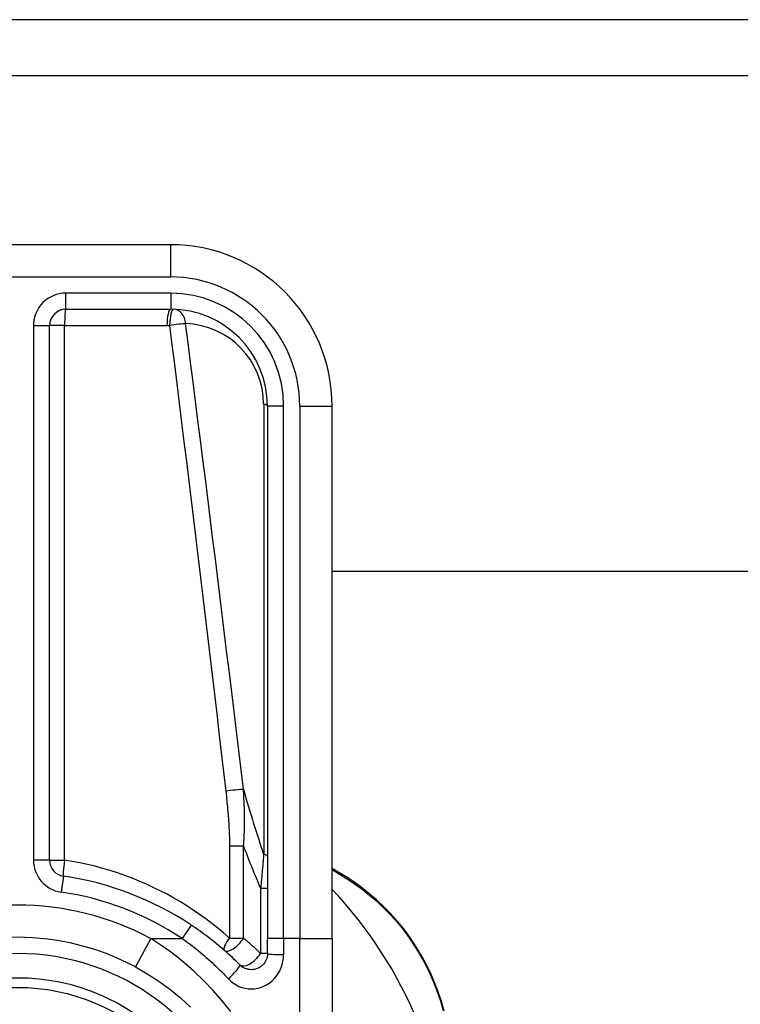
# Model space of a CAD drawing. Header units: inches. Extents: x 20 to 683, y 61 to 320.
# Tile 76 of 205: x 87.904 to 88.783, y 212.993 to 214.194. Entities that reach past the tile are written whole.
import ezdxf

# ---------------------------------------------------------------- set-up
doc = ezdxf.new("R2010")
doc.units = ezdxf.units.IN
doc.header["$MEASUREMENT"] = 0
doc.layers.add('Visible Edges(ANSI)', color=7, linetype='Continuous', lineweight=25)
doc.layers.add('Visible Tangent Edges(ANSI)', color=7, linetype='Continuous', lineweight=25)

msp = doc.modelspace()

# ---------------------------------------------------------------- linework, layer by layer
at = {"layer": 'Visible Edges(ANSI)'}
for p, q in [((92.0518, 214.1937), (20.4468, 214.1937)), ((20.4468, 214.1257), (92.0518, 214.1257)), ((88.0879, 213.9193), (87.7138, 213.9193)), ((87.9599, 213.8406), (88.0879, 213.8406)), ((87.9402, 213.1689), (87.9402, 213.8209)), ((88.206, 213.7225), (88.206, 213.0734)), ((88.2847, 213.0734), (88.2847, 213.7225)), ((91.2173, 213.5207), (88.2847, 213.5207)), ((88.2924, 213.1544), (88.2847, 213.1588)), ((88.206, 213.055), (88.206, 213.0734)), ((88.2847, 213.0734), (88.2847, 212.8362))]:
    msp.add_line(p, q, dxfattribs=at)
at = {"layer": 'Visible Edges(ANSI)', "flags": 128}
for points in [[(88.4215, 212.9848), (88.4182, 212.9965), (88.4143, 213.0082), (88.4099, 213.0199), (88.4048, 213.0314), (88.3993, 213.0427), (88.3932, 213.0537), (88.3866, 213.0645), (88.3796, 213.0749), (88.3722, 213.085), (88.3643, 213.0946), (88.3561, 213.1038), (88.3476, 213.1125), (88.3388, 213.1207), (88.3298, 213.1284), (88.3206, 213.1356), (88.3113, 213.1424), (88.3019, 213.1486), (88.2924, 213.1544)], [(88.1724, 213.0411), (88.1701, 213.0433), (88.1678, 213.0456), (88.1655, 213.0478), (88.1632, 213.05), (88.1608, 213.0522), (88.1584, 213.0543), (88.156, 213.0565), (88.1536, 213.0586), (88.1512, 213.0607), (88.1487, 213.0628), (88.1463, 213.0649), (88.1438, 213.0669), (88.1413, 213.069), (88.1388, 213.071), (88.1362, 213.0729), (88.1337, 213.0749), (88.1311, 213.0769), (88.1285, 213.0788), (88.1259, 213.0807), (88.1233, 213.0826), (88.1207, 213.0844), (88.118, 213.0862), (88.1154, 213.0881), (88.1127, 213.0898)], [(88.206, 213.055), (88.2059, 213.0531), (88.2056, 213.0512), (88.2051, 213.0493), (88.2044, 213.0475), (88.2036, 213.0457), (88.2026, 213.0441), (88.2015, 213.0425), (88.2002, 213.0411), (88.1988, 213.0398), (88.1973, 213.0387), (88.1956, 213.0377), (88.1938, 213.0368), (88.192, 213.0362), (88.1901, 213.0357), (88.1882, 213.0354), (88.1863, 213.0353), (88.1844, 213.0354), (88.1825, 213.0357), (88.1806, 213.0362), (88.1787, 213.0368), (88.177, 213.0376), (88.1753, 213.0386), (88.1738, 213.0398), (88.1724, 213.0411)], [(88.0449, 213.0387), (88.0594, 213.0304), (88.0735, 213.0213), (88.087, 213.0115), (88.0999, 213.0009), (88.1122, 212.9897)]]:
    msp.add_lwpolyline(points, dxfattribs=at)
at = {"layer": 'Visible Edges(ANSI)'}
msp.add_circle((87.9008, 212.7697), 0.2559, dxfattribs=at)
for centre, radius, start, end in [((88.0879, 213.7225), 0.1969, 0, 90), ((87.9599, 213.8209), 0.0197, 90, 180), ((88.0879, 213.7225), 0.1181, 0, 90), ((87.9599, 213.1689), 0.0197, 180, 261.5867), ((87.9008, 212.7697), 0.3839, 56.5037, 81.5867), ((87.9, 212.7697), 0.5295, 1.3331, 43.4046), ((87.9008, 212.7697), 0.3051, 61.8328, 118.1672)]:
    msp.add_arc(centre, radius, start, end, dxfattribs=at)
at = {"layer": 'Visible Tangent Edges(ANSI)'}
for p, q in [((88.0879, 213.88), (88.0879, 213.9193)), ((87.7138, 213.88), (88.0879, 213.88)), ((87.9599, 213.8406), (87.9599, 213.8603)), ((88.0879, 213.8603), (87.9599, 213.8603)), ((88.0879, 213.8603), (88.0879, 213.8406)), ((87.9205, 213.8209), (87.9402, 213.8209)), ((87.9205, 213.8209), (87.9205, 213.1689)), ((87.9585, 213.8209), (87.9402, 213.8209)), ((87.9585, 213.8209), (88.0833, 213.8209)), ((87.9585, 213.1689), (87.9585, 213.8209)), ((88.2014, 213.7248), (88.2014, 213.1757)), ((88.2256, 213.7225), (88.206, 213.7225)), ((88.2256, 213.0734), (88.2256, 213.7225)), ((88.2453, 213.7225), (88.2453, 213.0734)), ((88.2453, 213.7225), (88.2847, 213.7225)), ((88.1767, 213.186), (88.1596, 213.186)), ((88.1596, 213.186), (88.1596, 213.0738)), ((88.1767, 213.0738), (88.1767, 213.186)), ((87.9402, 213.1689), (87.9205, 213.1689)), ((87.9402, 213.1689), (87.9585, 213.1689)), ((87.957, 213.1495), (87.9541, 213.13)), ((88.2847, 213.1573), (88.2938, 213.152)), ((88.206, 213.1343), (88.1976, 213.1343)), ((88.1976, 213.1343), (88.1976, 213.055)), ((88.1127, 213.0898), (88.1018, 213.0734)), ((88.1596, 213.0738), (88.1767, 213.0738)), ((88.0635, 213.0734), (88.0449, 213.0387)), ((88.0635, 213.0734), (88.1018, 213.0734)), ((88.2256, 213.0734), (88.206, 213.0734)), ((88.2256, 213.0734), (88.2256, 213.0538)), ((88.2453, 213.0734), (88.2256, 213.0734)), ((88.2453, 213.0734), (88.2847, 213.0734)), ((88.2453, 212.8023), (88.2453, 213.0734)), ((88.206, 213.055), (88.1976, 213.055))]:
    msp.add_line(p, q, dxfattribs=at)
at = {"layer": 'Visible Tangent Edges(ANSI)', "flags": 128}
for points in [[(88.0833, 213.8209), (88.0835, 213.8209), (88.0836, 213.8209), (88.0837, 213.8209), (88.0839, 213.8209), (88.084, 213.8209), (88.0841, 213.8209), (88.0843, 213.8209), (88.0844, 213.8209), (88.0845, 213.8209), (88.0846, 213.8209), (88.0848, 213.8209), (88.0849, 213.8209), (88.085, 213.8209), (88.0852, 213.8209), (88.0853, 213.8209), (88.0854, 213.8209), (88.0856, 213.8209), (88.0857, 213.8209), (88.0858, 213.8209), (88.086, 213.8209), (88.0861, 213.8209), (88.0862, 213.8209), (88.0863, 213.8209), (88.0865, 213.8209)], [(88.0865, 213.8209), (88.0894, 213.7972), (88.0924, 213.7736), (88.0953, 213.7499), (88.0983, 213.7262), (88.1012, 213.7026), (88.1041, 213.6789), (88.107, 213.6553), (88.1099, 213.6316), (88.1128, 213.6079), (88.1157, 213.5843), (88.1185, 213.5606), (88.1214, 213.537), (88.1243, 213.5133), (88.1271, 213.4896), (88.13, 213.466), (88.1328, 213.4423), (88.1356, 213.4186), (88.1384, 213.395), (88.1412, 213.3713), (88.144, 213.3476), (88.1468, 213.324), (88.1496, 213.3003), (88.1524, 213.2766), (88.1551, 213.253)], [(88.1766, 213.2553), (88.1738, 213.2789), (88.171, 213.3026), (88.1681, 213.3263), (88.1652, 213.35), (88.1624, 213.3736), (88.1595, 213.3973), (88.1566, 213.421), (88.1537, 213.4446), (88.1508, 213.4683), (88.1479, 213.492), (88.1449, 213.5156), (88.142, 213.5393), (88.1391, 213.5629), (88.1361, 213.5866), (88.1332, 213.6103), (88.1302, 213.6339), (88.1272, 213.6576), (88.1242, 213.6812), (88.1212, 213.7049), (88.1182, 213.7286), (88.1152, 213.7522), (88.1122, 213.7759), (88.1092, 213.7995), (88.1061, 213.8232)], [(88.1767, 213.186), (88.177, 213.1889), (88.1772, 213.1918), (88.1774, 213.1948), (88.1775, 213.1977), (88.1777, 213.2006), (88.1778, 213.2035), (88.1779, 213.2064), (88.1779, 213.2093), (88.178, 213.2122), (88.178, 213.2151), (88.178, 213.218), (88.178, 213.2209), (88.178, 213.2238), (88.1779, 213.2266), (88.1779, 213.2295), (88.1778, 213.2324), (88.1777, 213.2353), (88.1776, 213.2381), (88.1775, 213.241), (88.1773, 213.2439), (88.1772, 213.2467), (88.177, 213.2496), (88.1768, 213.2524), (88.1766, 213.2553)], [(88.1551, 213.253), (88.1554, 213.2502), (88.1558, 213.2474), (88.1561, 213.2446), (88.1564, 213.2418), (88.1566, 213.239), (88.1569, 213.2363), (88.1572, 213.2335), (88.1574, 213.2307), (88.1577, 213.2279), (88.1579, 213.2251), (88.1581, 213.2223), (88.1583, 213.2195), (88.1585, 213.2167), (88.1587, 213.2139), (88.1589, 213.2112), (88.159, 213.2084), (88.1592, 213.2056), (88.1593, 213.2028), (88.1594, 213.2), (88.1595, 213.1972), (88.1595, 213.1944), (88.1596, 213.1916), (88.1596, 213.1888), (88.1596, 213.186)], [(88.2014, 213.1757), (88.2012, 213.174), (88.2011, 213.1723), (88.2009, 213.1706), (88.2008, 213.1689), (88.2006, 213.1671), (88.2005, 213.1654), (88.2003, 213.1637), (88.2002, 213.162), (88.2, 213.1603), (88.1998, 213.1586), (88.1997, 213.1568), (88.1995, 213.1551), (88.1994, 213.1534), (88.1992, 213.1517), (88.1991, 213.1499), (88.1989, 213.1482), (88.1987, 213.1465), (88.1986, 213.1447), (88.1984, 213.143), (88.1983, 213.1413), (88.1981, 213.1395), (88.1979, 213.1378), (88.1978, 213.1361), (88.1976, 213.1343)], [(88.1596, 213.0738), (88.1526, 213.0799), (88.1455, 213.0859), (88.1382, 213.0917), (88.1308, 213.0973), (88.1232, 213.1027), (88.1155, 213.108), (88.1077, 213.1131), (88.0997, 213.118), (88.0917, 213.1227), (88.0835, 213.1273), (88.0751, 213.1316), (88.0667, 213.1357), (88.0582, 213.1397), (88.0495, 213.1434), (88.0408, 213.147), (88.0319, 213.1503), (88.023, 213.1534), (88.014, 213.1563), (88.0049, 213.1589), (87.9957, 213.1614), (87.9865, 213.1636), (87.9772, 213.1656), (87.9679, 213.1674), (87.9585, 213.1689)], [(88.2938, 213.152), (88.3031, 213.1463), (88.3123, 213.1402), (88.3214, 213.1335), (88.3304, 213.1264), (88.3392, 213.1188), (88.3477, 213.1108), (88.3561, 213.1022), (88.3641, 213.0933), (88.3718, 213.0838), (88.379, 213.074), (88.3859, 213.0637), (88.3923, 213.0532), (88.3983, 213.0424), (88.4037, 213.0313), (88.4087, 213.0201), (88.4131, 213.0087), (88.4169, 212.9972), (88.4202, 212.9857)], [(88.1976, 213.055), (88.1968, 213.0558), (88.1959, 213.0566), (88.1951, 213.0574), (88.1942, 213.0582), (88.1934, 213.059), (88.1925, 213.0598), (88.1917, 213.0606), (88.1908, 213.0614), (88.19, 213.0622), (88.1891, 213.063), (88.1882, 213.0637), (88.1874, 213.0645), (88.1865, 213.0653), (88.1856, 213.0661), (88.1847, 213.0669), (88.1839, 213.0676), (88.183, 213.0684), (88.1821, 213.0692), (88.1812, 213.07), (88.1803, 213.0707), (88.1794, 213.0715), (88.1785, 213.0723), (88.1776, 213.073), (88.1767, 213.0738)], [(88.1611, 212.9843), (88.1507, 212.9974), (88.1397, 213.01), (88.1281, 213.0222), (88.1161, 213.0337), (88.1036, 213.0447), (88.0906, 213.055), (88.0772, 213.0646), (88.0635, 213.0734)], [(88.1018, 213.0734), (88.1044, 213.0716), (88.1069, 213.0698), (88.1094, 213.0679), (88.1119, 213.0661), (88.1144, 213.0642), (88.1168, 213.0622), (88.1193, 213.0603), (88.1217, 213.0583), (88.1242, 213.0563), (88.1266, 213.0543), (88.129, 213.0523), (88.1313, 213.0502), (88.1337, 213.0482), (88.136, 213.0461), (88.1384, 213.044), (88.1407, 213.0418), (88.1429, 213.0397), (88.1452, 213.0375), (88.1475, 213.0353), (88.1497, 213.0331), (88.1519, 213.0309), (88.1541, 213.0286), (88.1563, 213.0264), (88.1584, 213.0241)], [(88.1584, 213.0241), (88.1613, 213.0213), (88.1644, 213.0189), (88.1677, 213.0167), (88.1712, 213.015), (88.1749, 213.0136), (88.1786, 213.0126), (88.1825, 213.012), (88.1863, 213.0118), (88.1902, 213.012), (88.194, 213.0126), (88.1978, 213.0136), (88.2014, 213.0151), (88.2049, 213.0168), (88.2082, 213.0189), (88.2113, 213.0214), (88.2142, 213.0241), (88.2167, 213.0272), (88.219, 213.0305), (88.221, 213.034), (88.2226, 213.0378), (88.2239, 213.0416), (88.2249, 213.0456), (88.2254, 213.0497), (88.2256, 213.0538)]]:
    msp.add_lwpolyline(points, dxfattribs=at)
at = {"layer": 'Visible Tangent Edges(ANSI)'}
msp.add_circle((87.9008, 212.7697), 0.2441, dxfattribs=at)
for centre, radius, start, end in [((88.0879, 213.7225), 0.1575, 0, 90), ((87.9599, 213.8209), 0.0394, 90, 180), ((88.0879, 213.7225), 0.1378, 0, 90), ((88.1029, 213.7248), 0.0984, 0, 88.1337), ((87.9599, 213.1689), 0.0394, 180, 261.5867), ((87.9008, 212.7697), 0.3642, 56.5037, 81.5867), ((87.9008, 212.7697), 0.3445, 61.8328, 118.1672), ((87.9008, 212.7697), 0.2854, 302.8812, 237.1188)]:
    msp.add_arc(centre, radius, start, end, dxfattribs=at)
for centre, major_axis, ratio, start_param, end_param in [((87.9599, 213.8209), (0, 0.0197), 0.07065, 0, 1.570796), ((88.0879, 213.8209), (0, 0.0197), 0.228742, 0, 1.570796), ((88.0911, 213.8209), (0.0006, 0.0197), 0.232745, 0, 1.57838), ((88.0911, 213.8209), (0.0006, 0.0197), 0.770235, 4.855758, 6.283185), ((88.0911, 213.8209), (0.0195, 0.0025), 0.030516, 0.6835, 1.803862), ((88.1863, 213.7225), (0.0197, 0), 0.183721, 0, 0.697296), ((88.1616, 213.253), (-0.0195, -0.0023), 0.041071, 3.825401, 5.042638), ((87.9612, 216.6853), (0.3387, -3.6726), 0.074886, 5.910747, 5.977199), ((87.9008, 216.676), (0.4008, -3.6725), 0.088107, 5.956893, 6.005683), ((88.1863, 213.1734), (0.0197, 0), 0.183721, 0, 0.697296), ((87.9599, 213.1689), (-0.0029, -0.0195), 0.069894, 4.722726, 6.283185), ((88.2874, 213.1457), (0.00499, 0.00866), 0.493692, 5.759679, 6.283185), ((88.1662, 213.0738), (-0.0129, -0.0148), 0.257129, 4.93314, 6.283185), ((88.1662, 213.0738), (-0.0129, -0.0148), 0.431187, 0, 1.930721), ((88.1863, 213.055), (-0.0139, -0.0139), 0.446023, 0, 1.990559), ((88.2256, 213.055), (-0.0197, 0), 0.062411, 0, 1.570796), ((88.1584, 213.0272), (0.0139, 0.0139), 0.111497, 4.601416, 6.283185)]:
    msp.add_ellipse(centre, major_axis=major_axis, ratio=ratio, start_param=start_param, end_param=end_param, dxfattribs=at)

doc.saveas('drawing.dxf')
